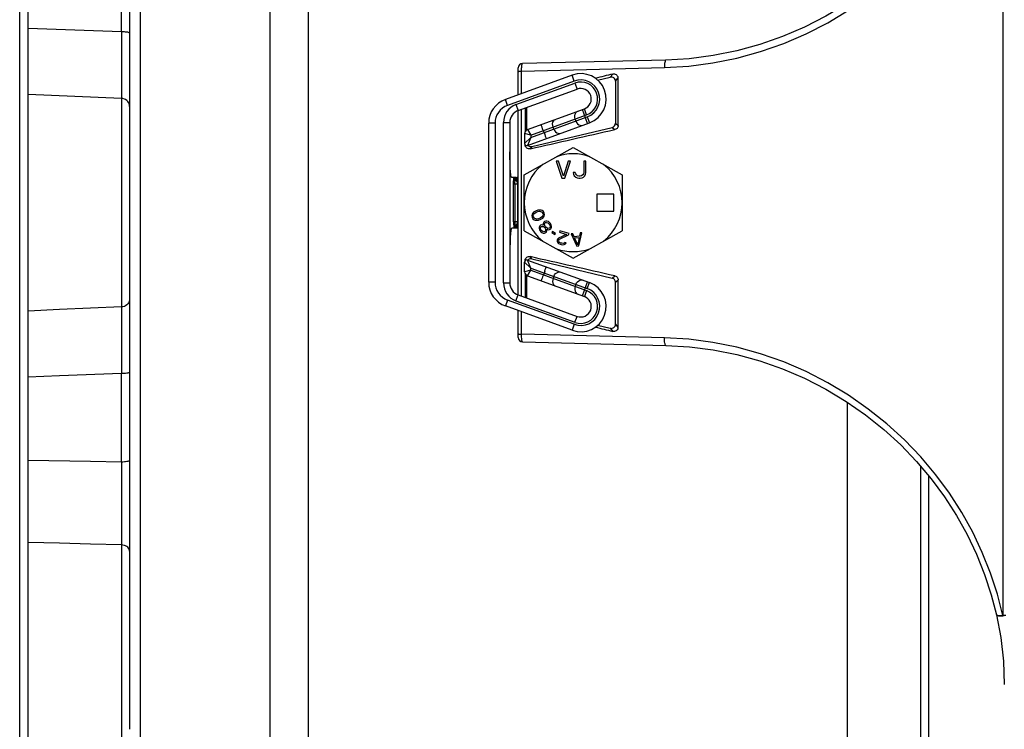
# Model space of a CAD drawing. Header units: inches. Extents: x 14.5 to 31.2, y 3.4 to 31.4.
# Tile 6 of 19: x 14.5 to 23.6, y 12.5 to 19.1. Entities that reach past the tile are written whole.
import ezdxf

# ---------------------------------------------------------------- set-up
doc = ezdxf.new("R2010")
doc.units = ezdxf.units.IN
doc.header["$LTSCALE"] = 2.574606
doc.header["$MEASUREMENT"] = 0
doc.layers.get('0').update_dxf_attribs({"linetype": 'CONTINUOUS'})
for name, color, linetype in [('AXES', 7, 'CONTINUOUS'), ('ROUNDS', 7, 'CONTINUOUS'), ('SURFS', 7, 'CONTINUOUS')]:
    doc.layers.add(name, color=color, linetype=linetype)

msp = doc.modelspace()

# ---------------------------------------------------------------- linework, layer by layer
at = {"color": 7, "linetype": 'Continuous'}
for p, q in [((17.1599, 7.8676), (17.1599, 26.9234)), ((16.8047, 7.9542), (16.8047, 26.8368)), ((15.5961, 8.5026), (15.5961, 26.2883)), ((15.4192, 18.9872), (15.4192, 19.8118)), ((14.5489, 19.0191), (14.5489, 19.798)), ((15.4938, 19.7933), (15.4938, 18.975)), ((19.1145, 18.4013), (19.1145, 18.6521)), ((19.1455, 18.6211), (20.4757, 18.6538)), ((19.1455, 18.4126), (19.1455, 18.6211)), ((19.1145, 16.5367), (19.1145, 18.2543)), ((19.1455, 16.525), (19.1455, 18.2659)), ((19.1704, 17.6565), (19.6263, 17.9106)), ((19.6263, 17.9106), (20.0822, 17.6565)), ((19.4688, 17.7813), (19.5213, 17.6238)), ((19.4885, 17.7813), (19.4688, 17.7813)), ((19.5344, 17.6439), (19.4885, 17.7813)), ((19.5803, 17.7813), (19.5344, 17.6439)), ((19.5475, 17.6238), (19.6, 17.7813)), ((19.6, 17.7813), (19.5803, 17.7813)), ((19.7247, 17.7813), (19.7247, 17.6774)), ((19.7444, 17.7813), (19.7247, 17.7813)), ((19.7444, 17.6774), (19.7444, 17.7813)), ((19.1704, 17.1345), (19.1704, 17.6565)), ((19.5213, 17.6238), (19.5475, 17.6238)), ((19.6263, 17.6774), (19.6296, 17.6607)), ((19.646, 17.6774), (19.6263, 17.6774)), ((19.6296, 17.6607), (19.6361, 17.6473)), ((19.6361, 17.6473), (19.6492, 17.6339)), ((19.6492, 17.664), (19.646, 17.6774)), ((19.6558, 17.654), (19.6492, 17.664)), ((19.6492, 17.6339), (19.6624, 17.6272)), ((19.6657, 17.6473), (19.6558, 17.654)), ((19.6624, 17.6272), (19.6788, 17.6238)), ((19.6788, 17.6439), (19.6657, 17.6473)), ((19.6919, 17.6439), (19.6788, 17.6439)), ((19.6788, 17.6238), (19.6919, 17.6238)), ((19.705, 17.6473), (19.6919, 17.6439)), ((19.6919, 17.6238), (19.7083, 17.6272)), ((19.7149, 17.654), (19.705, 17.6473)), ((19.7083, 17.6272), (19.7214, 17.6339)), ((19.7214, 17.664), (19.7149, 17.654)), ((19.7247, 17.6774), (19.7214, 17.664)), ((19.7214, 17.6339), (19.7345, 17.6473)), ((19.7345, 17.6473), (19.7411, 17.6607)), ((19.7411, 17.6607), (19.7444, 17.6774)), ((20.0822, 17.6565), (20.0822, 17.1345)), ((19.846, 17.4742), (19.846, 17.3167)), ((20.0034, 17.4742), (19.846, 17.4742)), ((20.0034, 17.3167), (20.0034, 17.4742)), ((19.2446, 17.2886), (19.2416, 17.2744)), ((19.2416, 17.2744), (19.2442, 17.2597)), ((19.2442, 17.2597), (19.2515, 17.2466)), ((19.2492, 17.298), (19.2446, 17.2886)), ((19.257, 17.306), (19.2492, 17.298)), ((19.2515, 17.2466), (19.2627, 17.2375)), ((19.2543, 17.2763), (19.2565, 17.285)), ((19.256, 17.2639), (19.2543, 17.2763)), ((19.2625, 17.2531), (19.256, 17.2639)), ((19.2565, 17.285), (19.2674, 17.2993)), ((19.2633, 17.3109), (19.257, 17.306)), ((19.2697, 17.2479), (19.2625, 17.2531)), ((19.2743, 17.3174), (19.2633, 17.3109)), ((19.2674, 17.2993), (19.2808, 17.3067)), ((19.2872, 17.2436), (19.2697, 17.2479)), ((19.2957, 17.325), (19.2743, 17.3174)), ((19.2808, 17.3067), (19.2974, 17.3125)), ((19.3023, 17.2464), (19.2872, 17.2436)), ((19.3083, 17.3269), (19.2957, 17.325)), ((19.2974, 17.3125), (19.3124, 17.3153)), ((19.3188, 17.2523), (19.3023, 17.2464)), ((19.3162, 17.3271), (19.3083, 17.3269)), ((19.3124, 17.3153), (19.3299, 17.311)), ((19.3274, 17.3258), (19.3162, 17.3271)), ((19.3322, 17.2596), (19.3188, 17.2523)), ((19.3253, 17.2415), (19.3363, 17.248)), ((19.3369, 17.3214), (19.3274, 17.3258)), ((19.3299, 17.311), (19.3371, 17.3058)), ((19.3431, 17.274), (19.3322, 17.2596)), ((19.3363, 17.248), (19.3426, 17.2529)), ((19.3482, 17.3123), (19.3369, 17.3214)), ((19.3371, 17.3058), (19.3436, 17.295)), ((19.3426, 17.2529), (19.3504, 17.2609)), ((19.3454, 17.2826), (19.3431, 17.274)), ((19.3436, 17.295), (19.3454, 17.2826)), ((19.3555, 17.2992), (19.3482, 17.3123)), ((19.3504, 17.2609), (19.3551, 17.2704)), ((19.3551, 17.2704), (19.358, 17.2845)), ((19.358, 17.2845), (19.3555, 17.2992)), ((19.846, 17.3167), (20.0034, 17.3167)), ((19.2627, 17.2375), (19.2723, 17.2331)), ((19.2723, 17.2331), (19.2834, 17.2318)), ((19.2834, 17.2318), (19.2913, 17.232)), ((19.2913, 17.232), (19.304, 17.2339)), ((19.304, 17.2339), (19.3253, 17.2415)), ((19.3099, 17.168), (19.3091, 17.1575)), ((19.3091, 17.1575), (19.3115, 17.1433)), ((19.3161, 17.18), (19.3099, 17.168)), ((19.3218, 17.1849), (19.3161, 17.18)), ((19.3326, 17.1879), (19.3218, 17.1849)), ((19.3218, 17.1621), (19.3242, 17.1707)), ((19.3226, 17.1497), (19.3218, 17.1621)), ((19.3242, 17.1707), (19.328, 17.174)), ((19.328, 17.174), (19.3369, 17.1753)), ((19.3431, 17.1873), (19.3326, 17.1879)), ((19.3369, 17.1753), (19.3491, 17.1728)), ((19.3483, 17.1852), (19.3431, 17.1873)), ((19.3523, 17.2149), (19.3461, 17.2029)), ((19.3461, 17.2029), (19.3469, 17.1906)), ((19.3469, 17.1906), (19.3483, 17.1852)), ((19.3491, 17.1728), (19.3574, 17.1671)), ((19.358, 17.2199), (19.3523, 17.2149)), ((19.3574, 17.1671), (19.3639, 17.1597)), ((19.3577, 17.1935), (19.3604, 17.2056)), ((19.3604, 17.1828), (19.3577, 17.1935)), ((19.3707, 17.2244), (19.358, 17.2199)), ((19.3604, 17.2056), (19.3661, 17.2106)), ((19.365, 17.1737), (19.3604, 17.1828)), ((19.3639, 17.1597), (19.3685, 17.1506)), ((19.3715, 17.1663), (19.365, 17.1737)), ((19.3661, 17.2106), (19.3785, 17.2117)), ((19.3812, 17.2238), (19.3707, 17.2244)), ((19.3798, 17.1605), (19.3715, 17.1663)), ((19.3785, 17.2117), (19.3888, 17.2076)), ((19.3901, 17.1564), (19.3798, 17.1605)), ((19.395, 17.2195), (19.3812, 17.2238)), ((19.3888, 17.2076), (19.3972, 17.2018)), ((19.4025, 17.1575), (19.3901, 17.1564)), ((19.405, 17.2119), (19.395, 17.2195)), ((19.3972, 17.2018), (19.4036, 17.1944)), ((19.4082, 17.1624), (19.4025, 17.1575)), ((19.4036, 17.1944), (19.4082, 17.1853)), ((19.4147, 17.2008), (19.405, 17.2119)), ((19.4082, 17.1853), (19.4109, 17.1746)), ((19.4109, 17.1746), (19.4082, 17.1624)), ((19.4106, 17.1482), (19.4163, 17.1532)), ((19.4209, 17.1899), (19.4147, 17.2008)), ((19.4163, 17.1532), (19.4225, 17.1651)), ((19.4233, 17.1757), (19.4209, 17.1899)), ((19.4225, 17.1651), (19.4233, 17.1757)), ((19.1704, 17.1345), (19.6263, 16.8803)), ((19.3115, 17.1433), (19.3177, 17.1323)), ((19.3177, 17.1323), (19.3242, 17.1249)), ((19.3272, 17.1406), (19.3226, 17.1497)), ((19.3242, 17.1249), (19.3342, 17.1173)), ((19.3336, 17.1332), (19.3272, 17.1406)), ((19.342, 17.1274), (19.3336, 17.1332)), ((19.3342, 17.1173), (19.3479, 17.113)), ((19.3541, 17.125), (19.342, 17.1274)), ((19.3479, 17.113), (19.3585, 17.1124)), ((19.3631, 17.1263), (19.3541, 17.125)), ((19.3585, 17.1124), (19.3712, 17.117)), ((19.3668, 17.1296), (19.3631, 17.1263)), ((19.3693, 17.1382), (19.3668, 17.1296)), ((19.3685, 17.1506), (19.3693, 17.1382)), ((19.3712, 17.117), (19.3768, 17.1219)), ((19.3768, 17.1219), (19.3812, 17.1323)), ((19.382, 17.1428), (19.3806, 17.1481)), ((19.3806, 17.1481), (19.3858, 17.1461)), ((19.3812, 17.1323), (19.382, 17.1428)), ((19.3858, 17.1461), (19.3979, 17.1436)), ((19.3979, 17.1436), (19.4106, 17.1482)), ((19.4333, 17.1273), (19.4263, 17.1168)), ((19.4263, 17.1168), (19.4551, 17.0979)), ((19.462, 17.1084), (19.4333, 17.1273)), ((19.4551, 17.0979), (19.462, 17.1084)), ((19.4901, 17.0653), (19.4833, 17.0594)), ((19.5648, 17.1008), (19.4901, 17.0653)), ((19.5023, 17.1324), (19.4987, 17.1204)), ((19.4987, 17.1204), (19.5648, 17.1008)), ((19.4998, 17.0546), (19.5837, 17.0953)), ((19.5872, 17.1073), (19.5023, 17.1324)), ((19.5837, 17.0953), (19.5872, 17.1073)), ((19.6225, 17.106), (19.6078, 17.1045)), ((19.6078, 17.1045), (19.6595, 16.9912)), ((19.6355, 17.0771), (19.6225, 17.106)), ((19.6263, 16.8803), (20.0822, 17.1345)), ((19.6844, 17.0823), (19.6355, 17.0771)), ((19.639, 17.0674), (19.6831, 17.0721)), ((19.6682, 17.0022), (19.639, 17.0674)), ((19.6831, 17.0721), (19.6682, 17.0022)), ((19.6791, 16.9933), (19.7057, 17.1149)), ((19.691, 17.1134), (19.6844, 17.0823)), ((19.7057, 17.1149), (19.691, 17.1134)), ((19.4766, 17.0457), (19.4762, 17.0353)), ((19.4762, 17.0353), (19.4827, 17.0229)), ((19.4781, 17.0505), (19.4766, 17.0457)), ((19.4833, 17.0594), (19.4781, 17.0505)), ((19.4827, 17.0229), (19.4908, 17.0153)), ((19.4908, 17.0415), (19.4922, 17.0463)), ((19.4934, 17.0329), (19.4908, 17.0415)), ((19.4908, 17.0153), (19.5042, 17.0087)), ((19.4922, 17.0463), (19.4998, 17.0546)), ((19.499, 17.026), (19.4934, 17.0329)), ((19.5101, 17.0201), (19.499, 17.026)), ((19.5042, 17.0087), (19.5136, 17.0059)), ((19.5196, 17.0173), (19.5101, 17.0201)), ((19.5136, 17.0059), (19.5309, 17.0034)), ((19.5321, 17.0162), (19.5196, 17.0173)), ((19.5309, 17.0034), (19.5417, 17.0055)), ((19.5406, 17.0189), (19.5321, 17.0162)), ((19.5474, 17.0247), (19.5406, 17.0189)), ((19.5417, 17.0055), (19.554, 17.0123)), ((19.5592, 17.0213), (19.5474, 17.0247)), ((19.554, 17.0123), (19.5592, 17.0213)), ((19.6595, 16.9912), (19.6791, 16.9933)), ((19.1145, 16.1389), (19.1145, 16.3897)), ((19.1455, 16.1699), (19.1455, 16.3784)), ((20.4757, 16.1371), (19.1455, 16.1699)), ((15.4192, 14.9792), (15.4192, 15.8038)), ((15.4938, 15.8159), (15.4938, 14.9977)), ((14.5489, 14.9929), (14.5489, 15.7718)), ((22.1798, 7.6045), (22.1798, 15.5374)), ((22.8624, 14.9415), (22.8624, 7.1282)), ((22.9347, 14.8557), (22.9347, 7.0805))]:
    msp.add_line(p, q, dxfattribs=at)
for points in [[(19.1145, 18.617), (19.1155, 18.6179), (19.1184, 18.6188), (19.1232, 18.6196), (19.1295, 18.6203), (19.1371, 18.6208), (19.1455, 18.6211)], [(19.1455, 18.6211), (19.1456, 18.6345), (19.146, 18.6472), (19.1466, 18.6589), (19.1474, 18.6692), (19.1484, 18.6778), (19.1496, 18.6844), (19.1509, 18.689), (19.1523, 18.6912), (19.1529, 18.6914)], [(19.1145, 16.174), (19.1155, 16.173), (19.1184, 16.1721), (19.1232, 16.1713), (19.1295, 16.1707), (19.1371, 16.1702), (19.1455, 16.1699)], [(19.1529, 16.0995), (19.1524, 16.0997), (19.151, 16.1017), (19.1497, 16.1061), (19.1485, 16.1126), (19.1474, 16.121), (19.1466, 16.1312), (19.146, 16.1428), (19.1456, 16.1559), (19.1455, 16.1699)]]:
    msp.add_lwpolyline(points, dxfattribs=at)
for centre, radius, start, end in [((19.1538, 18.6521), 0.0394, 91.41028, 180), ((19.6263, 17.3955), 0.4559, 70.12735, 109.87265), ((19.6263, 17.3955), 0.4559, 128.40761, 231.59239), ((19.6263, 17.3955), 0.4559, 308.40761, 51.59239), ((19.6263, 17.3955), 0.4559, 250.12735, 289.87265), ((19.1538, 16.1389), 0.0394, 180, 268.5897)]:
    msp.add_arc(centre, radius, start, end, dxfattribs=at)
at = {"layer": 'AXES', "color": 7, "linetype": 'Continuous'}
for p, q in [((14.4702, 7.9467), (14.4702, 26.8443)), ((18.8389, 16.6554), (18.8389, 18.1356)), ((18.8979, 18.1356), (18.8979, 16.6554)), ((18.9767, 16.6477), (18.9767, 18.1433)), ((19.0357, 18.1433), (19.0357, 16.6477)), ((19.1084, 17.5731), (19.1084, 17.6339)), ((19.0709, 17.2183), (19.0709, 17.5726)), ((19.0833, 17.5726), (19.0833, 17.2183)), ((19.1082, 17.5731), (19.1082, 17.6083)), ((19.1082, 17.6083), (19.1082, 17.5731)), ((19.1082, 17.5726), (19.1082, 17.1826)), ((19.0922, 17.1593), (19.0538, 17.1593)), ((19.1082, 17.2183), (19.0709, 17.2183)), ((19.0751, 17.1648), (19.0776, 17.1656)), ((19.0776, 17.1656), (19.082, 17.167)), ((19.082, 17.167), (19.0892, 17.1693)), ((19.0892, 17.1693), (19.092, 17.1702)), ((19.1082, 17.2178), (19.1082, 17.1826)), ((19.1082, 17.1826), (19.1082, 17.1826)), ((19.1084, 17.157), (19.1084, 17.2178)), ((19.1735, 16.7519), (19.1735, 16.8428)), ((19.2326, 16.7866), (19.1735, 16.8428)), ((19.2326, 16.7866), (19.1999, 16.8613)), ((19.1999, 16.8613), (19.7774, 16.6511)), ((19.2326, 16.7656), (19.2326, 16.7866)), ((19.2326, 16.7866), (19.7572, 16.5956)), ((19.2326, 16.7656), (19.1735, 16.7519)), ((19.1994, 16.7149), (19.2326, 16.7656)), ((19.1994, 16.7149), (19.7302, 16.5217)), ((19.2326, 16.7656), (19.7504, 16.5771)), ((19.3609, 16.7593), (19.348, 16.7236)), ((19.4458, 16.709), (19.4391, 16.6905)), ((18.8979, 16.6554), (18.8389, 16.6554)), ((18.9767, 16.6477), (19.0357, 16.6477)), ((19.6517, 16.634), (19.6449, 16.6155)), ((19.7122, 16.5282), (19.7593, 16.6577)), ((19.7572, 16.5956), (19.7774, 16.6511)), ((19.0932, 16.4812), (19.1134, 16.5367)), ((19.1134, 16.5367), (19.6629, 16.3367)), ((19.7504, 16.5771), (19.7302, 16.5217)), ((19.0145, 16.4889), (18.9943, 16.4334)), ((19.6158, 16.2072), (18.9943, 16.4334)), ((19.636, 16.2627), (19.0145, 16.4889)), ((19.0932, 16.4812), (19.6427, 16.2812)), ((19.6427, 16.2812), (19.6629, 16.3367)), ((19.636, 16.2627), (19.6158, 16.2072))]:
    msp.add_line(p, q, dxfattribs=at)
for points in [[(19.0538, 17.1593), (19.0498, 17.1533), (19.046, 17.1358), (19.0425, 17.1076), (19.0397, 17.0702), (19.0375, 17.0254), (19.0362, 16.9755), (19.0357, 16.923)], [(19.0709, 17.2183), (19.071, 17.2056), (19.0713, 17.1951), (19.0717, 17.186), (19.0723, 17.1779), (19.073, 17.1711), (19.074, 17.1664), (19.0751, 17.1648)], [(19.0861, 17.1824), (19.0802, 17.1781), (19.0764, 17.1719), (19.0751, 17.1648)], [(19.0833, 17.2183), (19.0833, 17.2098), (19.0835, 17.2028), (19.0838, 17.1967), (19.0842, 17.1913), (19.0847, 17.1867), (19.0853, 17.1835), (19.0861, 17.1824)], [(19.0861, 17.1824), (19.0951, 17.1886), (19.1022, 17.197), (19.1066, 17.207), (19.1082, 17.2178)], [(19.0861, 17.1824), (19.0877, 17.1828), (19.0893, 17.1831), (19.0907, 17.1833), (19.092, 17.1835), (19.0933, 17.1836), (19.0944, 17.1837), (19.0955, 17.1837), (19.0965, 17.1837), (19.0974, 17.1837), (19.0982, 17.1836), (19.099, 17.1836), (19.0997, 17.1835), (19.1004, 17.1834), (19.101, 17.1833), (19.1016, 17.1832), (19.1021, 17.1831), (19.1026, 17.183), (19.1031, 17.1829), (19.1035, 17.1827), (19.1039, 17.1826), (19.1042, 17.1825), (19.1046, 17.1824), (19.1049, 17.1822), (19.1052, 17.1821), (19.1054, 17.182), (19.1057, 17.1819), (19.1059, 17.1818), (19.1061, 17.1816), (19.1063, 17.1815), (19.1065, 17.1814), (19.1067, 17.1813), (19.1068, 17.1811), (19.1069, 17.181), (19.1071, 17.1809), (19.1072, 17.1808), (19.1073, 17.1807), (19.1074, 17.1806), (19.1075, 17.1805), (19.1076, 17.1804), (19.1077, 17.1803), (19.1077, 17.1801), (19.1078, 17.18), (19.1079, 17.1799), (19.1079, 17.1798), (19.108, 17.1797), (19.108, 17.1796), (19.1081, 17.1795), (19.1081, 17.1797), (19.1081, 17.1801), (19.1081, 17.1807), (19.1081, 17.1812), (19.1082, 17.1819), (19.1082, 17.1826)], [(19.092, 17.1702), (19.0933, 17.1706), (19.0945, 17.171), (19.0956, 17.1714), (19.0966, 17.1717), (19.0975, 17.1721), (19.0984, 17.1724), (19.0992, 17.1727), (19.0999, 17.173), (19.1006, 17.1733), (19.1012, 17.1735), (19.1018, 17.1738), (19.1024, 17.174), (19.1028, 17.1742), (19.1033, 17.1745), (19.1037, 17.1747), (19.1041, 17.1749), (19.1045, 17.1751), (19.1048, 17.1753), (19.1051, 17.1755), (19.1054, 17.1756), (19.1057, 17.1758), (19.106, 17.176), (19.1062, 17.1762), (19.1064, 17.1763), (19.1066, 17.1765), (19.1068, 17.1766), (19.1069, 17.1768), (19.1071, 17.177), (19.1072, 17.1771), (19.1074, 17.1772), (19.1075, 17.1774), (19.1076, 17.1775), (19.1077, 17.1777), (19.1078, 17.1778), (19.1079, 17.178), (19.1079, 17.1782), (19.108, 17.1784), (19.1081, 17.1786), (19.1081, 17.179), (19.1081, 17.1795), (19.1082, 17.1802), (19.1082, 17.1809), (19.1082, 17.1817), (19.1082, 17.1826)], [(19.3609, 16.7593), (19.3664, 16.7748), (19.3707, 16.7871), (19.3734, 16.7951), (19.3741, 16.7979)], [(19.348, 16.7236), (19.3417, 16.7065), (19.336, 16.6911), (19.3313, 16.6789), (19.3282, 16.6711), (19.327, 16.6684)], [(19.4458, 16.709), (19.4525, 16.7228), (19.4618, 16.7346), (19.4729, 16.7435), (19.4852, 16.7491), (19.4977, 16.7508), (19.5098, 16.7485)], [(19.4391, 16.6905), (19.4354, 16.6756), (19.4349, 16.6606), (19.4376, 16.6466), (19.4435, 16.6345), (19.452, 16.6251), (19.4626, 16.6191)], [(19.6449, 16.6155), (19.6412, 16.6006), (19.6407, 16.5857), (19.6435, 16.5716), (19.6493, 16.5595), (19.6578, 16.5501), (19.6685, 16.5441)], [(19.6517, 16.634), (19.6584, 16.6479), (19.6676, 16.6597), (19.6788, 16.6686), (19.691, 16.6741), (19.7036, 16.6759), (19.7156, 16.6736)]]:
    msp.add_lwpolyline(points, dxfattribs=at)
for centre, radius, start, end in [((19.0922, 17.1002), 0.0591, 68.25215, 90), ((19.1932, 16.8428), 0.0197, 70, 180), ((19.2129, 16.7519), 0.0394, 180, 250), ((19.0751, 16.6554), 0.2362, 180, 250), ((19.0751, 16.6554), 0.1772, 180, 250), ((19.1538, 16.6477), 0.1772, 180, 250), ((19.1538, 16.6477), 0.1181, 180, 250), ((19.6966, 16.4292), 0.2362, 250, 70), ((19.6966, 16.4292), 0.1772, 250, 70), ((19.6966, 16.4292), 0.1575, 250, 70), ((19.6966, 16.4292), 0.0984, 250, 70)]:
    msp.add_arc(centre, radius, start, end, dxfattribs=at)
at = {"layer": 'ROUNDS', "color": 7, "linetype": 'Continuous'}
for p, q in [((23.6293, 21.2403), (23.6293, 13.5506)), ((20.4905, 18.7243), (19.1529, 18.6914)), ((19.6158, 18.5838), (18.9943, 18.3576)), ((19.636, 18.5283), (19.0145, 18.3021)), ((19.636, 18.5283), (19.6158, 18.5838)), ((19.8539, 18.537), (19.9716, 18.565)), ((19.9716, 18.565), (19.9944, 18.5939)), ((20.02, 18.5268), (20.0435, 18.5566)), ((19.0932, 18.3098), (19.6427, 18.5098)), ((19.1134, 18.2543), (19.6629, 18.4543)), ((19.6427, 18.5098), (19.6629, 18.4543)), ((20.02, 18.5268), (20.02, 18.1352)), ((19.0145, 18.3021), (18.9943, 18.3576)), ((19.0932, 18.3098), (19.1134, 18.2543)), ((19.1932, 18.0727), (19.1932, 18.2833)), ((19.1994, 18.0761), (19.7302, 18.2693)), ((19.7593, 18.1332), (19.7122, 18.2627)), ((19.7504, 18.2138), (19.7302, 18.2693)), ((19.2326, 18.0253), (19.7504, 18.2138)), ((19.2326, 18.0044), (19.7572, 18.1953)), ((19.6517, 18.1569), (19.6449, 18.1754)), ((19.7572, 18.1953), (19.7774, 18.1398)), ((18.8979, 18.1356), (18.8389, 18.1356)), ((18.9767, 18.1433), (19.0357, 18.1433)), ((19.1994, 18.0761), (19.2326, 18.0253)), ((19.1999, 17.9296), (19.7774, 18.1398)), ((19.2416, 17.9188), (19.9898, 18.0969)), ((19.3547, 18.0488), (19.3417, 18.0845)), ((19.4458, 18.082), (19.4391, 18.1005)), ((19.9898, 18.0969), (20.015, 18.077)), ((20.02, 18.1352), (20.0454, 18.1151)), ((19.1735, 18.0391), (19.1735, 17.9481)), ((19.2326, 18.0253), (19.1735, 18.0391)), ((19.2326, 18.0044), (19.1735, 17.9481)), ((19.2326, 18.0044), (19.1999, 17.9296)), ((19.2326, 18.0253), (19.2326, 18.0044)), ((19.2416, 17.9188), (19.225, 17.8977)), ((19.0922, 17.6317), (19.0538, 17.6317)), ((19.0799, 17.6246), (19.0892, 17.6217)), ((19.0709, 17.5726), (19.1082, 17.5726)), ((19.1082, 17.5726), (19.1082, 17.6083)), ((19.1082, 17.6083), (19.1082, 17.6083)), ((19.2416, 16.8721), (19.225, 16.8933)), ((19.2416, 16.8721), (19.9898, 16.694)), ((19.1932, 16.5076), (19.1932, 16.7183)), ((19.9898, 16.694), (20.015, 16.7139)), ((20.02, 16.6558), (20.0454, 16.6759)), ((20.02, 16.2641), (20.02, 16.6558)), ((19.8539, 16.2539), (19.9716, 16.2259)), ((20.02, 16.2641), (20.0435, 16.2343)), ((19.9716, 16.2259), (19.9944, 16.197)), ((19.1529, 16.0995), (20.4905, 16.0666)), ((23.634, 13.1239), (23.642, 12.9071))]:
    msp.add_line(p, q, dxfattribs=at)
for points in [[(20.4757, 18.6538), (20.7021, 18.6673), (20.9279, 18.6968), (21.1517, 18.7421), (21.3718, 18.8028), (21.587, 18.8784), (21.796, 18.9685), (21.9978, 19.0722), (22.1912, 19.1887), (22.3753, 19.3172), (22.5491, 19.4565), (22.712, 19.6056), (22.8634, 19.7635), (23.0029, 19.9293), (23.1302, 20.1019), (23.2452, 20.2808), (23.3476, 20.4648), (23.4372, 20.6533), (23.5141, 20.8457), (23.5781, 21.0416), (23.6293, 21.2403)], [(23.5692, 21.2339), (23.5209, 21.0467), (23.4587, 20.8566), (23.3839, 20.6697), (23.2967, 20.4865), (23.1971, 20.3078), (23.0852, 20.1342), (22.9611, 19.9665), (22.8251, 19.8053), (22.6773, 19.6516), (22.5182, 19.5064), (22.3483, 19.3708), (22.1683, 19.2456), (21.9791, 19.1319), (21.7814, 19.0308), (21.5765, 18.9429), (21.3654, 18.869), (21.1494, 18.8098), (20.9297, 18.7657), (20.7075, 18.7371), (20.4905, 18.7243)], [(20.4905, 18.7243), (20.4895, 18.7242), (20.4867, 18.7221), (20.484, 18.7177), (20.4816, 18.711), (20.4796, 18.7024), (20.4779, 18.692), (20.4767, 18.6802), (20.4759, 18.6673), (20.4757, 18.6538)], [(19.9944, 18.5939), (20.0023, 18.5951), (20.0104, 18.5946), (20.0181, 18.5926), (20.0253, 18.5891), (20.0316, 18.5842), (20.0367, 18.5783), (20.0404, 18.5716), (20.0427, 18.5642), (20.0435, 18.5566)], [(19.4391, 18.1005), (19.4354, 18.1154), (19.4349, 18.1304), (19.4376, 18.1444), (19.4435, 18.1565), (19.452, 18.1659), (19.4626, 18.1719)], [(19.6449, 18.1754), (19.6412, 18.1903), (19.6407, 18.2053), (19.6435, 18.2193), (19.6493, 18.2314), (19.6578, 18.2408), (19.6685, 18.2468)], [(19.3417, 18.0845), (19.336, 18.0999), (19.3313, 18.1121), (19.3282, 18.1199), (19.327, 18.1225)], [(19.4458, 18.082), (19.4525, 18.0682), (19.4618, 18.0564), (19.4729, 18.0474), (19.4852, 18.0419), (19.4977, 18.0402), (19.5098, 18.0424)], [(19.6517, 18.1569), (19.6584, 18.1431), (19.6676, 18.1313), (19.6788, 18.1223), (19.691, 18.1168), (19.7036, 18.1151), (19.7156, 18.1173)], [(20.0454, 18.1151), (20.0447, 18.1077), (20.0427, 18.1006), (20.0393, 18.094), (20.0346, 18.0881), (20.0289, 18.0832), (20.0223, 18.0794), (20.015, 18.077)], [(19.3547, 18.0488), (19.3609, 18.0317), (19.3664, 18.0161), (19.3707, 18.0038), (19.3734, 17.9958), (19.3741, 17.993)], [(19.225, 17.8977), (19.2173, 17.8968), (19.2095, 17.8974), (19.202, 17.8996), (19.1951, 17.9032), (19.1889, 17.9083), (19.1838, 17.9144), (19.1802, 17.9214), (19.1779, 17.929), (19.1772, 17.9368)], [(19.0538, 17.6317), (19.0498, 17.6376), (19.046, 17.6552), (19.0425, 17.6834), (19.0397, 17.7208), (19.0375, 17.7656), (19.0362, 17.8154), (19.0357, 17.8679)], [(19.0709, 17.5726), (19.071, 17.5853), (19.0713, 17.5959), (19.0717, 17.605), (19.0723, 17.6131), (19.073, 17.6199), (19.074, 17.6246), (19.0751, 17.6262)], [(19.0861, 17.6085), (19.0802, 17.6129), (19.0764, 17.619), (19.0751, 17.6262)], [(19.0751, 17.6262), (19.0776, 17.6254), (19.0799, 17.6246)], [(19.0861, 17.6085), (19.0877, 17.6081), (19.0893, 17.6078), (19.0907, 17.6076), (19.092, 17.6075), (19.0933, 17.6073), (19.0944, 17.6073), (19.0955, 17.6072), (19.0965, 17.6072), (19.0974, 17.6073), (19.0982, 17.6073), (19.099, 17.6074), (19.0997, 17.6074), (19.1004, 17.6075), (19.101, 17.6076), (19.1016, 17.6077), (19.1021, 17.6078), (19.1026, 17.608), (19.1031, 17.6081), (19.1035, 17.6082), (19.1039, 17.6083), (19.1042, 17.6085), (19.1046, 17.6086), (19.1049, 17.6087), (19.1052, 17.6088), (19.1054, 17.6089), (19.1057, 17.6091), (19.1059, 17.6092), (19.1061, 17.6093), (19.1063, 17.6094), (19.1065, 17.6096), (19.1067, 17.6097), (19.1068, 17.6098), (19.1069, 17.6099), (19.1071, 17.61), (19.1072, 17.6101), (19.1073, 17.6103), (19.1074, 17.6104), (19.1075, 17.6105), (19.1076, 17.6106), (19.1077, 17.6107), (19.1077, 17.6108), (19.1078, 17.6109), (19.1079, 17.611), (19.1079, 17.6111), (19.108, 17.6113), (19.108, 17.6114), (19.1081, 17.6114), (19.1081, 17.6113), (19.1081, 17.6108), (19.1081, 17.6103), (19.1081, 17.6097), (19.1082, 17.6091), (19.1082, 17.6083)], [(19.0892, 17.6217), (19.092, 17.6208), (19.0933, 17.6204), (19.0945, 17.62), (19.0956, 17.6196), (19.0966, 17.6192), (19.0975, 17.6189), (19.0984, 17.6186), (19.0992, 17.6183), (19.0999, 17.618), (19.1006, 17.6177), (19.1012, 17.6174), (19.1018, 17.6172), (19.1024, 17.6169), (19.1028, 17.6167), (19.1033, 17.6165), (19.1037, 17.6163), (19.1041, 17.6161), (19.1045, 17.6159), (19.1048, 17.6157), (19.1051, 17.6155), (19.1054, 17.6153), (19.1057, 17.6151), (19.106, 17.615), (19.1062, 17.6148), (19.1064, 17.6146), (19.1066, 17.6145), (19.1068, 17.6143), (19.1069, 17.6141), (19.1071, 17.614), (19.1072, 17.6139), (19.1074, 17.6137), (19.1075, 17.6136), (19.1076, 17.6134), (19.1077, 17.6133), (19.1078, 17.6131), (19.1079, 17.613), (19.1079, 17.6128), (19.108, 17.6126), (19.1081, 17.6123), (19.1081, 17.6119), (19.1081, 17.6114), (19.1082, 17.6108), (19.1082, 17.6101), (19.1082, 17.6092), (19.1082, 17.6083)], [(19.0833, 17.5726), (19.0833, 17.5811), (19.0835, 17.5882), (19.0838, 17.5942), (19.0842, 17.5997), (19.0847, 17.6043), (19.0853, 17.6074), (19.0861, 17.6085)], [(19.0861, 17.6085), (19.0951, 17.6024), (19.1022, 17.594), (19.1066, 17.584), (19.1082, 17.5731)], [(19.1772, 16.8542), (19.1779, 16.862), (19.1802, 16.8696), (19.1839, 16.8765), (19.1889, 16.8827), (19.195, 16.8877), (19.202, 16.8914), (19.2095, 16.8936), (19.2173, 16.8942), (19.225, 16.8933)], [(20.015, 16.7139), (20.0223, 16.7115), (20.0289, 16.7077), (20.0346, 16.7029), (20.0392, 16.697), (20.0426, 16.6904), (20.0447, 16.6833), (20.0454, 16.6759)], [(20.0435, 16.2343), (20.0427, 16.2267), (20.0404, 16.2194), (20.0367, 16.2126), (20.0316, 16.2067), (20.0253, 16.2018), (20.0181, 16.1983), (20.0104, 16.1963), (20.0023, 16.1959), (19.9944, 16.197)], [(20.4905, 16.0666), (20.4895, 16.0668), (20.4867, 16.0689), (20.484, 16.0733), (20.4816, 16.0799), (20.4796, 16.0886), (20.4779, 16.0989), (20.4767, 16.1107), (20.4759, 16.1236), (20.4757, 16.1371)], [(23.6293, 13.5506), (23.5781, 13.7494), (23.5141, 13.9452), (23.4372, 14.1377), (23.3476, 14.3261), (23.2452, 14.5102), (23.1302, 14.689), (23.0029, 14.8617), (22.8634, 15.0275), (22.712, 15.1854), (22.5491, 15.3345), (22.3752, 15.4738), (22.1912, 15.6022), (21.9977, 15.7188), (21.796, 15.8225), (21.587, 15.9125), (21.3718, 15.9882), (21.1517, 16.0489), (20.9279, 16.0941), (20.7021, 16.1236), (20.4757, 16.1371)], [(20.4905, 16.0666), (20.7081, 16.0538), (20.9302, 16.0251), (21.1499, 15.981), (21.3659, 15.9218), (21.577, 15.8479), (21.7819, 15.76), (21.9795, 15.6588), (22.1688, 15.5451), (22.3488, 15.4199), (22.5186, 15.2842), (22.6777, 15.139), (22.8254, 14.9853), (22.9614, 14.8241), (23.0855, 14.6563), (23.1973, 14.4827), (23.2969, 14.304), (23.3841, 14.1208), (23.4589, 13.9339), (23.521, 13.7437), (23.5692, 13.557)], [(23.6293, 13.5506), (23.6155, 13.5489), (23.6028, 13.5481), (23.5916, 13.5483), (23.5824, 13.5494), (23.5754, 13.5513), (23.5709, 13.5541), (23.5692, 13.557)], [(23.655, 13.5502), (23.641, 13.5473), (23.6271, 13.5452), (23.6139, 13.5441), (23.6018, 13.544), (23.5911, 13.5449), (23.5822, 13.5468), (23.5754, 13.5496), (23.571, 13.5532), (23.5692, 13.5569)], [(23.5692, 13.5569), (23.6092, 13.3446), (23.634, 13.1239)], [(23.655, 13.5502), (23.6464, 13.5501), (23.6378, 13.5502), (23.6293, 13.5506)]]:
    msp.add_lwpolyline(points, dxfattribs=at)
for centre, radius, start, end in [((19.6966, 18.3618), 0.2362, 290, 110), ((19.6966, 18.3618), 0.1772, 290, 110), ((19.6966, 18.3618), 0.1575, 290, 110), ((19.6966, 18.3618), 0.0984, 290, 110), ((19.0751, 18.1356), 0.2362, 110, 180), ((19.0751, 18.1356), 0.1772, 110, 180), ((19.1538, 18.1433), 0.1772, 110, 180), ((19.1538, 18.1433), 0.1181, 110, 180), ((19.2129, 18.0391), 0.0394, 110, 180), ((19.1932, 17.9481), 0.0197, 180, 290), ((19.0922, 17.6908), 0.0591, 270, 291.74785)]:
    msp.add_arc(centre, radius, start, end, dxfattribs=at)
for centre, major_axis, ratio, start_param, end_param in [((280.0152, 79.6954), (286.9952, 68.1362), 0.004902, 2.703393, 2.704721), ((19.9806, 18.5267), (-0.0245, -0.031), 0.996445, 2.241056, 4.042129), ((19.4394, 17.3955), (0, 11.5856), 0.052411, -1.508643, -1.470404), ((19.7877, 17.3955), (0, 11.6613), 0.052411, 1.495054, 1.514184), ((261.1727, 75.9554), (269.7663, 64.0458), 0.004902, -2.684621, -2.678043), ((19.9806, 18.1353), (-0.031, 0.0245), 0.997777, 2.474148, 3.809037), ((19.2326, 17.9572), (0.0245, 0.031), 0.996445, 9.254451, 10.325315), ((261.1727, -41.1645), (269.7663, -64.0458), 0.004902, 2.678043, 2.684621), ((19.2326, 16.8338), (0.0245, -0.031), 0.996445, 8.524241, 9.595105), ((19.7877, 17.3955), (0, 11.6613), 0.052411, -4.655777, -4.636646), ((19.9806, 16.6557), (-0.031, -0.0245), 0.997777, 2.474148, 3.809037), ((19.4394, 17.3955), (0, 11.5856), 0.052411, -1.671188, -1.63295), ((280.0152, -44.9045), (286.9952, -68.1362), 0.004902, -2.704721, -2.703393), ((19.9806, 16.2643), (-0.0245, 0.031), 0.996445, 2.241056, 4.042129)]:
    msp.add_ellipse(centre, major_axis=major_axis, ratio=ratio, start_param=start_param, end_param=end_param, dxfattribs=at)
at = {"layer": 'SURFS', "color": 7, "linetype": 'Continuous'}
for p, q in [((14.5489, 15.7718), (14.5489, 19.0191)), ((15.4192, 18.9872), (14.5489, 19.0191)), ((15.4192, 18.9872), (15.4195, 18.8609)), ((15.4938, 18.975), (15.4938, 15.8159)), ((15.4195, 18.8609), (15.4197, 18.7407)), ((15.4197, 18.7407), (15.4198, 18.6308)), ((15.4198, 18.6308), (15.4198, 18.5342)), ((15.4198, 18.5342), (15.4196, 18.4533)), ((15.4192, 18.3667), (14.5489, 18.4044)), ((15.4192, 18.3667), (15.4192, 16.4243)), ((15.4192, 16.4243), (15.4194, 16.4004)), ((15.4194, 16.4004), (15.4196, 16.3377)), ((15.4196, 16.3377), (15.4198, 16.2567)), ((15.4198, 16.2567), (15.4198, 16.1601)), ((15.4198, 16.1601), (15.4197, 16.0503)), ((15.4197, 16.0503), (15.4195, 15.93)), ((15.4195, 15.93), (15.4192, 15.8038)), ((14.5489, 11.9928), (14.5489, 14.9929)), ((15.4192, 14.9792), (15.4195, 14.8508)), ((15.4938, 14.9977), (15.4938, 12.4904)), ((15.4195, 14.8508), (15.4197, 14.7201)), ((15.4197, 14.7201), (15.4198, 14.5916)), ((15.4198, 14.5916), (15.4198, 14.4689)), ((15.4198, 14.4689), (15.4196, 14.3548)), ((15.4192, 14.2079), (15.4192, 12.4118))]:
    msp.add_line(p, q, dxfattribs=at)
for points in [[(15.4938, 18.975), (15.4927, 18.9771), (15.4893, 18.979), (15.4839, 18.9809), (15.4765, 18.9826), (15.4674, 18.9841), (15.4568, 18.9853), (15.445, 18.9863), (15.4323, 18.9869), (15.4192, 18.9872)], [(15.4196, 18.4533), (15.4194, 18.3905), (15.4192, 18.3667)], [(15.4938, 18.2924), (15.4927, 18.3049), (15.4893, 18.317), (15.4839, 18.3285), (15.4765, 18.3389), (15.4674, 18.348), (15.4568, 18.3555), (15.445, 18.3612), (15.4323, 18.3649), (15.4192, 18.3667)], [(15.4192, 16.4243), (14.8412, 16.3992), (14.5489, 16.3866)], [(15.4938, 16.4985), (15.4927, 16.486), (15.4893, 16.4739), (15.4839, 16.4625), (15.4765, 16.4521), (15.4674, 16.443), (15.4568, 16.4355), (15.445, 16.4298), (15.4323, 16.426), (15.4192, 16.4243)], [(15.4192, 15.8038), (14.8412, 15.7825), (14.5489, 15.7718)], [(15.4938, 15.8159), (15.4927, 15.8139), (15.4893, 15.8119), (15.4839, 15.81), (15.4765, 15.8083), (15.4674, 15.8068), (15.4568, 15.8056), (15.445, 15.8047), (15.4323, 15.804), (15.4192, 15.8038)], [(15.4192, 14.9792), (15.1312, 14.9838), (14.5489, 14.9929)], [(15.4938, 14.9977), (15.4927, 14.9945), (15.4893, 14.9915), (15.4839, 14.9887), (15.4765, 14.9861), (15.4674, 14.9838), (15.4568, 14.982), (15.445, 14.9805), (15.4323, 14.9796), (15.4192, 14.9792)], [(15.4196, 14.3548), (15.4194, 14.253), (15.4192, 14.2079)], [(15.4192, 14.2079), (15.1312, 14.2157), (14.8412, 14.2235), (14.5489, 14.2313)], [(15.4938, 14.1493), (15.4927, 14.1591), (15.4893, 14.1687), (15.4839, 14.1777), (15.4765, 14.1859), (15.4674, 14.1931), (15.4568, 14.1991), (15.445, 14.2036), (15.4323, 14.2066), (15.4192, 14.2079)]]:
    msp.add_lwpolyline(points, dxfattribs=at)

doc.saveas('drawing.dxf')
